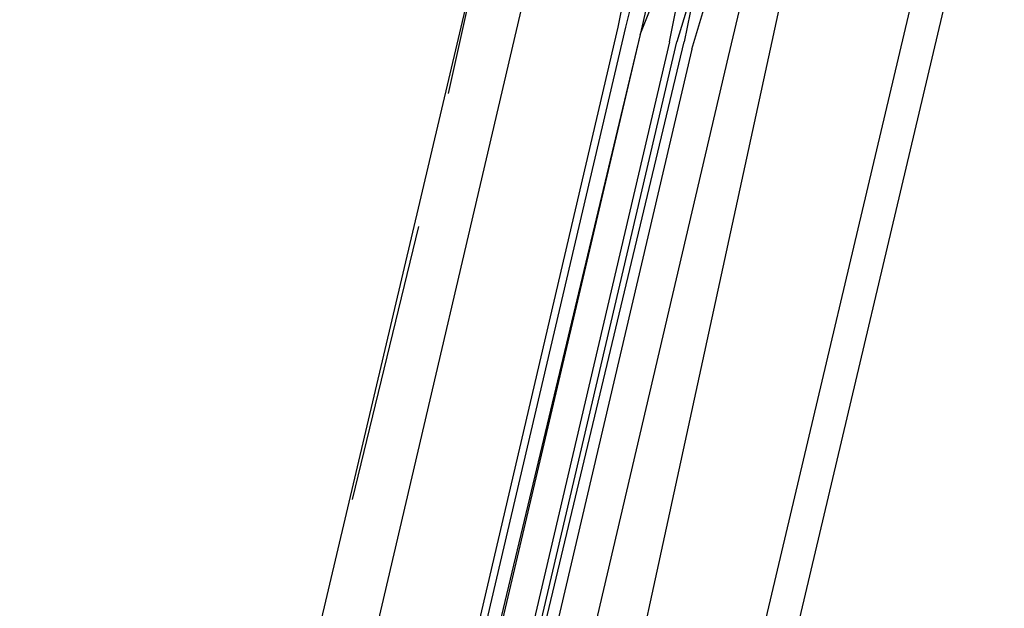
# Model space of a CAD drawing. Header units: feet. Extents: x -79 to 198, y -22 to 181.
# Tile 151 of 203: x 118.29 to 120.07, y 82.06 to 83.12. Entities that reach past the tile are written whole.
import ezdxf

# ---------------------------------------------------------------- set-up
doc = ezdxf.new("R2010")
doc.units = ezdxf.units.FT
doc.layers.add('A-AREA-COMUN', color=252, linetype='CONTINUOUS')
doc.layers.add('A-LINEA', color=7, linetype='CONTINUOUS')

msp = doc.modelspace()

# ---------------------------------------------------------------- linework, layer by layer
at = {"layer": 'A-AREA-COMUN'}
msp.add_lwpolyline([(118, 75.4844), (119.808, 83.8044), (120.64, 86.8444), (120.64, 87.4133), (120.8, 87.52), (121.36, 89.8844)], dxfattribs=at)
at = {"layer": 'A-LINEA'}
for p, q in [((117.56, 76.6311), (119.2, 83.5778)), ((119.0667, 82.9911), (119.1733, 83.4711)), ((119.5733, 83.0578), (119.6667, 83.4578)), ((118.32, 76.4578), (119.96, 83.3911)), ((119.3867, 83.1778), (119.3733, 83.1111)), ((119.4, 83.1644), (119.3867, 83.1111)), ((119.2, 83.1511), (118.5067, 80.1911)), ((119.3733, 83.1111), (118.68, 80.1511)), ((119.3867, 83.1111), (118.6933, 80.1511)), ((119.4133, 83.0978), (118.7067, 80.1378)), ((119.4133, 83.0978), (118.72, 80.1511)), ((118.88, 80.0978), (119.5733, 83.0578)), ((118.8933, 82.2578), (119.0133, 82.7511))]:
    msp.add_line(p, q, dxfattribs=at)
for points in [[(117.0933, 59.0178), (114.4, 59.6578), (118.2, 75.6978), (122, 91.7511), (124.68, 91.1111)], [(119.4533, 83.2711), (119.4133, 83.0978), (119.44, 83.1644), (119.4533, 83.1644), (119.4533, 83.1644)], [(119.4667, 83.0844), (119.4933, 83.2178), (119.5067, 83.2178), (119.52, 83.2178), (119.48, 83.0844)], [(119.5067, 83.0711), (119.5467, 83.2044), (119.5333, 83.2178), (119.52, 83.2178), (119.4933, 83.0844)], [(119.4667, 83.0844), (118.76, 80.0711), (118.7733, 80.0578), (118.7733, 80.0711), (119.48, 83.0844)], [(119.5067, 83.0711), (118.8, 80.0578), (118.7867, 80.0578), (118.7733, 80.0711), (119.4933, 83.0844)]]:
    msp.add_lwpolyline(points, dxfattribs=at)

doc.saveas('drawing.dxf')
